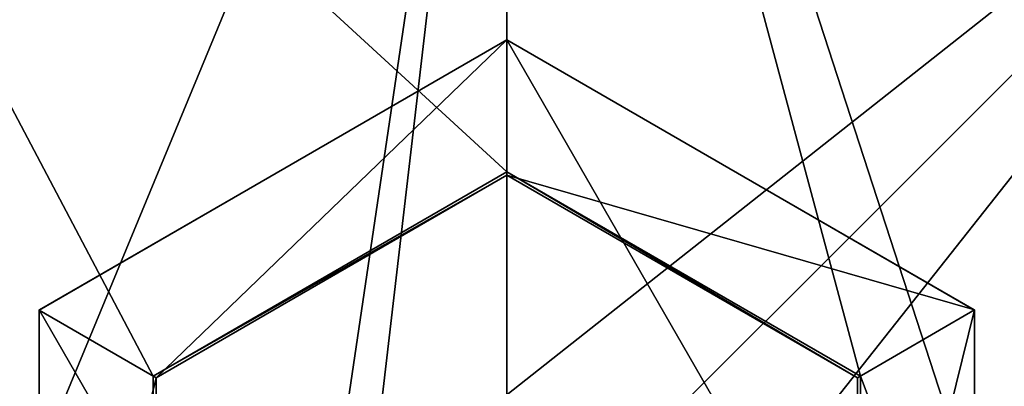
# Model space of a CAD drawing. Header units: millimetres. Extents: x -21.4 to 22.5, y -22.5 to 22.5.
# Tile 23 of 32: x -7.2 to 7.4, y 2.9 to 8.3. Entities that reach past the tile are written whole.
import ezdxf

# ---------------------------------------------------------------- set-up
doc = ezdxf.new("R2010")
doc.units = ezdxf.units.MM
doc.header["$LTSCALE"] = 65.185185
for name, color, linetype in [('1', 7, 'CONTINUOUS'), ('41', 7, 'CONTINUOUS'), ('43', 7, 'CONTINUOUS'), ('44', 7, 'CONTINUOUS'), ('45', 7, 'CONTINUOUS'), ('47', 7, 'CONTINUOUS'), ('48', 7, 'CONTINUOUS'), ('49', 7, 'CONTINUOUS'), ('50', 7, 'CONTINUOUS'), ('51', 7, 'CONTINUOUS'), ('52', 7, 'CONTINUOUS')]:
    doc.layers.add(name, color=color, linetype=linetype)

msp = doc.modelspace()

# ---------------------------------------------------------------- linework, layer by layer
at = {"layer": '1', "linetype": 'CONTINUOUS'}
for points in [[(0, 22.5, 9.5), (-13.236, 18.191, 9.5), (0, 6.05, 9.5), (0, 22.5, 9.5)], [(13.236, 18.191, 9.5), (0, 22.5, 9.5), (13.236, -18.191, 9.5), (13.236, 18.191, 9.5)], [(13.236, -18.191, 9.5), (0, 22.5, 9.5), (5.232, 3.029, 9.5), (13.236, -18.191, 9.5)], [(5.232, 3.029, 9.5), (0, 22.5, 9.5), (0, 6.05, 9.5), (5.232, 3.029, 9.5)], [(-13.236, -18.191, 9.5), (0, -22.5, 9.5), (-13.236, 18.191, 9.5), (-13.236, -18.191, 9.5)], [(-13.236, 18.191, 9.5), (0, -22.5, 9.5), (-5.232, -3.029, 9.5), (-13.236, 18.191, 9.5)], [(0, 6.05, 9.5), (-13.236, 18.191, 9.5), (-5.232, 3.029, 9.5), (0, 6.05, 9.5)], [(-5.232, 3.029, 9.5), (-13.236, 18.191, 9.5), (-5.232, -3.029, 9.5), (-5.232, 3.029, 9.5)], [(5.232, -3.029, 9.5), (13.236, -18.191, 9.5), (5.232, 3.029, 9.5), (5.232, -3.029, 9.5)]]:
    msp.add_3dface(points, dxfattribs=at)
at = {"layer": '41', "linetype": 'CONTINUOUS'}
for points in [[(0, 18.5, 7.2), (-13.081, -13.082, 7.2), (-13.082, 13.081, 7.2), (0, 18.5, 7.2)], [(-13.081, -13.082, 7.2), (0, 18.5, 7.2), (-2.74, 0.001, 7.2), (-13.081, -13.082, 7.2)], [(-2.74, 0.001, 7.2), (0, 18.5, 7.2), (-1.934, 1.948, 7.2), (-2.74, 0.001, 7.2)], [(-1.934, 1.948, 7.2), (0, 18.5, 7.2), (0, 2.75, 7.2), (-1.934, 1.948, 7.2)], [(0, 18.5, 7.2), (13.081, 13.082, 7.2), (0, 2.75, 7.2), (0, 18.5, 7.2)], [(0, -18.5, 7.2), (13.081, 13.082, 7.2), (13.082, -13.081, 7.2), (0, -18.5, 7.2)], [(13.081, 13.082, 7.2), (0, -18.5, 7.2), (2.74, -0.001, 7.2), (13.081, 13.082, 7.2)], [(0, 2.75, 7.2), (13.081, 13.082, 7.2), (1.934, 1.947, 7.2), (0, 2.75, 7.2)], [(1.934, 1.947, 7.2), (13.081, 13.082, 7.2), (2.74, -0.001, 7.2), (1.934, 1.947, 7.2)]]:
    msp.add_3dface(points, dxfattribs=at)
at = {"layer": '43', "linetype": 'CONTINUOUS'}
for points in [[(0, 6.05, 9), (-5.232, 3.029, 9), (0, 6, 9), (0, 6.05, 9)], [(0, 6, 9), (-5.232, 3.029, 9), (-5.189, 3.004, 9), (0, 6, 9)], [(5.232, 3.029, 9), (0, 6.05, 9), (5.189, 3.004, 9), (5.232, 3.029, 9)], [(0, 6.05, 9), (0, 6, 9), (5.189, 3.004, 9), (0, 6.05, 9)], [(-5.232, 3.029, 9), (-5.232, -3.029, 9), (-5.189, -3.004, 9), (-5.232, 3.029, 9)], [(-5.189, 3.004, 9), (-5.232, 3.029, 9), (-5.189, -3.004, 9), (-5.189, 3.004, 9)], [(5.232, -3.029, 9), (5.232, 3.029, 9), (5.189, 3.004, 9), (5.232, -3.029, 9)], [(5.189, -3.004, 9), (5.232, -3.029, 9), (5.189, 3.004, 9), (5.189, -3.004, 9)]]:
    msp.add_3dface(points, dxfattribs=at)
at = {"layer": '44', "linetype": 'CONTINUOUS'}
for points in [[(5.232, 3.029, 9.5), (0, 6.05, 9.5), (5.232, 3.029, 9), (5.232, 3.029, 9.5)], [(0, 6.05, 9.5), (0, 6.05, 9), (5.232, 3.029, 9), (0, 6.05, 9.5)], [(5.232, -3.029, 9.5), (5.232, 3.029, 9.5), (5.232, 3.029, 9), (5.232, -3.029, 9.5)], [(5.232, -3.029, 9.5), (5.232, 3.029, 9), (5.232, -3.029, 9), (5.232, -3.029, 9.5)]]:
    msp.add_3dface(points, dxfattribs=at)
at = {"layer": '45', "linetype": 'CONTINUOUS'}
for points in [[(0, 6.05, 9.5), (-5.232, 3.029, 9.5), (0, 6.05, 9), (0, 6.05, 9.5)], [(0, 6.05, 9), (-5.232, 3.029, 9.5), (-5.232, 3.029, 9), (0, 6.05, 9)], [(-5.232, 3.029, 9.5), (-5.232, -3.029, 9.5), (-5.232, -3.029, 9), (-5.232, 3.029, 9.5)], [(-5.232, 3.029, 9.5), (-5.232, -3.029, 9), (-5.232, 3.029, 9), (-5.232, 3.029, 9.5)]]:
    msp.add_3dface(points, dxfattribs=at)
at = {"layer": '47', "linetype": 'CONTINUOUS'}
for points in [[(-6.919, 4.005, 60.9), (0, -8, 60.9), (0, 8, 60.9), (-6.919, 4.005, 60.9)], [(0, 8, 60.9), (0, -8, 60.9), (6.919, -4.005, 60.9), (0, 8, 60.9)], [(6.919, 4.004, 60.9), (0, 8, 60.9), (6.919, -4.005, 60.9), (6.919, 4.004, 60.9)], [(-6.919, -4.004, 60.9), (0, -8, 60.9), (-6.919, 4.005, 60.9), (-6.919, -4.004, 60.9)]]:
    msp.add_3dface(points, dxfattribs=at)
at = {"layer": '48', "linetype": 'CONTINUOUS'}
for points in [[(-6.919, 4.005, 60.9), (0, 8, 60.9), (-6.919, 4.004, 59.5), (-6.919, 4.005, 60.9)], [(-6.919, 4.004, 59.5), (0, 8, 60.9), (0, 8, 59.5), (-6.919, 4.004, 59.5)], [(-6.919, -4.004, 60.9), (-6.919, 4.005, 60.9), (-6.919, 4.004, 59.5), (-6.919, -4.004, 60.9)], [(-6.919, -4.005, 59.5), (-6.919, -4.004, 60.9), (-6.919, 4.004, 59.5), (-6.919, -4.005, 59.5)]]:
    msp.add_3dface(points, dxfattribs=at)
at = {"layer": '49', "linetype": 'CONTINUOUS'}
for points in [[(0, 8, 60.9), (6.919, 4.004, 60.9), (0, 8, 59.5), (0, 8, 60.9)], [(0, 8, 59.5), (6.919, 4.004, 60.9), (6.919, 4.005, 59.5), (0, 8, 59.5)], [(6.919, 4.005, 59.5), (6.919, 4.004, 60.9), (6.919, -4.004, 59.5), (6.919, 4.005, 59.5)], [(6.919, 4.004, 60.9), (6.919, -4.005, 60.9), (6.919, -4.004, 59.5), (6.919, 4.004, 60.9)]]:
    msp.add_3dface(points, dxfattribs=at)
at = {"layer": '50', "linetype": 'CONTINUOUS'}
for points in [[(-6.919, 4.004, 59.5), (0, 8, 59.5), (-5.189, 3.004, 59.5), (-6.919, 4.004, 59.5)], [(-5.189, 3.004, 59.5), (0, 8, 59.5), (0, 6, 59.5), (-5.189, 3.004, 59.5)], [(0, 8, 59.5), (6.919, 4.005, 59.5), (0, 6, 59.5), (0, 8, 59.5)], [(0, 6, 59.5), (6.919, 4.005, 59.5), (5.189, 3.004, 59.5), (0, 6, 59.5)], [(-6.919, -4.005, 59.5), (-6.919, 4.004, 59.5), (-5.189, 3.004, 59.5), (-6.919, -4.005, 59.5)], [(6.919, 4.005, 59.5), (6.919, -4.004, 59.5), (5.189, -3.004, 59.5), (6.919, 4.005, 59.5)], [(5.189, 3.004, 59.5), (6.919, 4.005, 59.5), (5.189, -3.004, 59.5), (5.189, 3.004, 59.5)], [(-5.189, -3.004, 59.5), (-6.919, -4.005, 59.5), (-5.189, 3.004, 59.5), (-5.189, -3.004, 59.5)]]:
    msp.add_3dface(points, dxfattribs=at)
at = {"layer": '51', "linetype": 'CONTINUOUS'}
for points in [[(0, 6, 9), (-5.189, 3.004, 9), (0, 6, 59.5), (0, 6, 9)], [(-5.189, 3.004, 9), (-5.189, 3.004, 59.5), (0, 6, 59.5), (-5.189, 3.004, 9)], [(-5.189, 3.004, 9), (-5.189, -3.004, 9), (-5.189, 3.004, 59.5), (-5.189, 3.004, 9)], [(-5.189, -3.004, 9), (-5.189, -3.004, 59.5), (-5.189, 3.004, 59.5), (-5.189, -3.004, 9)]]:
    msp.add_3dface(points, dxfattribs=at)
at = {"layer": '52', "linetype": 'CONTINUOUS'}
for points in [[(5.189, 3.004, 9), (0, 6, 9), (5.189, 3.004, 59.5), (5.189, 3.004, 9)], [(0, 6, 9), (0, 6, 59.5), (5.189, 3.004, 59.5), (0, 6, 9)], [(5.189, -3.004, 9), (5.189, 3.004, 9), (5.189, -3.004, 59.5), (5.189, -3.004, 9)], [(5.189, 3.004, 9), (5.189, 3.004, 59.5), (5.189, -3.004, 59.5), (5.189, 3.004, 9)]]:
    msp.add_3dface(points, dxfattribs=at)

doc.saveas('drawing.dxf')
